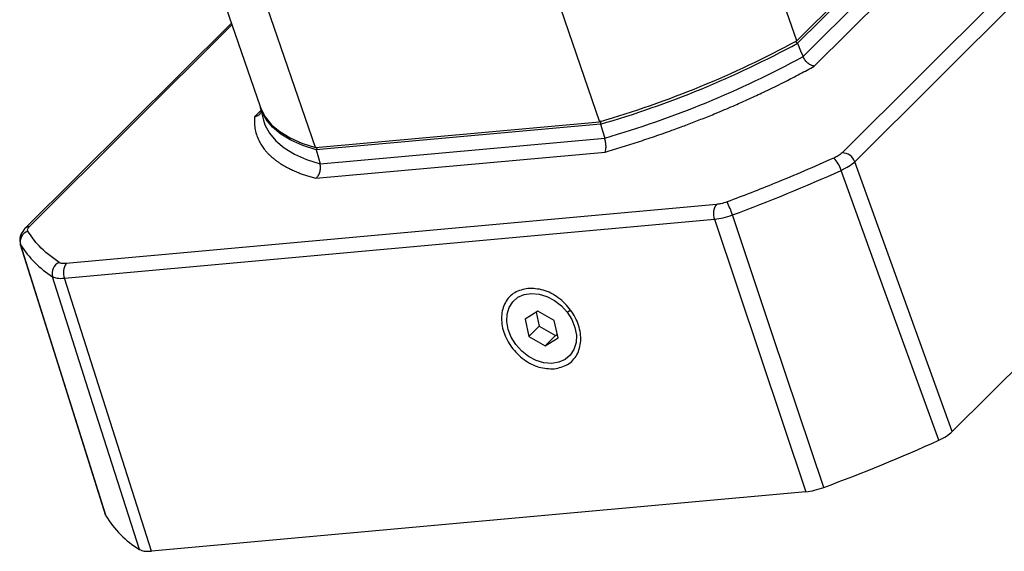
# Model space of a CAD drawing. Header units: millimetres. Extents: x 0 to 1136, y 0 to 802.
# Tile 14 of 19: x 945 to 1033, y 154 to 201. Entities that reach past the tile are written whole.
import ezdxf

# ---------------------------------------------------------------- set-up
doc = ezdxf.new("R2010")
doc.units = ezdxf.units.MM

msp = doc.modelspace()

# ---------------------------------------------------------------- linework, layer by layer
at = {"color": 0, "linetype": 'Continuous', "lineweight": 25}
for p, q in [((1049.8737, 220.8063), (1018.1964, 189.2837)), ((1019.3295, 188.4937), (1051.0068, 220.0162)), ((1014.1584, 199.2696), (1009.4267, 213.0257)), ((1014.1584, 199.2696), (1028.0042, 213.0478)), ((1028.0805, 212.8259), (1014.2347, 199.0478)), ((1014.7275, 197.8568), (1028.5997, 211.6612)), ((1015.727, 197.0111), (1029.8222, 211.0375)), ((961.5947, 207.166), (966.3265, 193.4099)), ((991.8578, 205.8165), (996.5895, 192.0604)), ((971.2632, 189.7646), (966.5315, 203.5207)), ((963.7682, 200.8474), (945.3709, 182.5399)), ((945.771, 182.7185), (963.8244, 200.6838)), ((1059.9169, 196.1902), (1028.0228, 164.4519)), ((966.3432, 193.3622), (966.5985, 192.3114)), ((966.413, 193.075), (965.8225, 192.4874)), ((966.5985, 192.3114), (966.6285, 192.1957)), ((971.2632, 189.7646), (996.5895, 192.0604)), ((996.6659, 191.8385), (971.3395, 189.5427)), ((971.6701, 188.3007), (997.0448, 190.6008)), ((971.2898, 187.0192), (997.0723, 189.3563)), ((1028.0228, 164.4519), (1019.3295, 188.4937)), ((1006.9966, 184.688), (949.0534, 179.4356)), ((948.8946, 178.1154), (1006.8378, 183.3678)), ((1006.8378, 183.3678), (1014.9842, 159.1016)), ((944.9472, 181.1949), (952.5367, 157.0541)), ((956.6444, 153.8133), (948.8946, 178.1154)), ((991.0788, 175.1901), (989.9445, 174.4801)), ((990.9228, 175.0924), (991.194, 173.8481)), ((992.549, 174.3589), (991.0788, 175.1901)), ((993.7069, 175.0836), (993.9288, 175.2562)), ((989.9445, 174.4801), (990.2804, 172.9389)), ((990.2804, 172.9389), (991.194, 173.8481)), ((991.194, 173.8481), (992.6643, 173.0169)), ((992.885, 172.8177), (992.549, 174.3589)), ((990.2804, 172.9389), (991.7507, 172.1077)), ((991.7507, 172.1077), (992.6643, 173.0169)), ((992.6643, 173.0169), (992.8203, 173.1145)), ((989.1226, 172.2142), (989.0859, 172.2225)), ((991.7507, 172.1077), (992.885, 172.8177)), ((1014.9842, 159.1016), (956.6444, 153.8133))]:
    msp.add_line(p, q, dxfattribs=at)
at = {"color": 0, "linetype": 'Continuous', "lineweight": 25, "flags": 128}
for points in [[(1014.2347, 199.0478), (1014.5107, 198.3808), (1014.7275, 197.8568)], [(966.3265, 193.4099), (966.392, 193.2335), (966.7906, 192.4815), (967.3598, 191.7943), (968.0962, 191.1757), (968.9958, 190.6293), (970.0534, 190.158), (971.2632, 189.7646)], [(971.3395, 189.5427), (970.1298, 189.9361), (969.0721, 190.4074), (968.1726, 190.9538), (967.4361, 191.5724), (966.867, 192.2596), (966.4683, 193.0116), (966.3663, 193.2996)], [(966.6285, 192.1957), (966.7643, 191.7909), (967.1648, 191.0337), (967.7374, 190.3418), (968.4789, 189.7193), (969.3851, 189.1696), (970.4509, 188.6958), (971.6701, 188.3007)], [(996.6659, 191.8385), (996.8781, 191.1454), (997.0448, 190.6008)], [(971.3395, 189.5427), (971.5246, 188.8472), (971.6701, 188.3007)], [(1026.8236, 163.6878), (1021.9386, 177.1798), (1018.1207, 187.7252)], [(1016.5691, 159.48), (1012.013, 173.0711), (1008.4329, 183.7499)], [(952.573, 156.9572), (948.3238, 170.4746), (944.9854, 181.0957)], [(955.5784, 153.9513), (951.2261, 167.5933), (947.8247, 178.2559)], [(989.1226, 172.2142), (988.7112, 172.8661), (988.4354, 173.5572), (988.3089, 174.2529), (988.3382, 174.9183), (988.5217, 175.5201), (988.8504, 176.028), (989.3076, 176.4167), (989.8705, 176.6665), (990.5108, 176.7651), (991.1964, 176.7074), (991.893, 176.4963), (992.5656, 176.1424), (993.1805, 175.6635), (993.7069, 175.0836)], [(993.7069, 175.0836), (994.1183, 174.4318), (994.3941, 173.7407), (994.5206, 173.045), (994.4913, 172.3795), (994.3077, 171.7778), (993.9791, 171.2698), (993.5219, 170.8812), (992.959, 170.6313), (992.3187, 170.5328), (991.6331, 170.5905), (990.9365, 170.8016), (990.2639, 171.1554), (989.649, 171.6343), (989.1226, 172.2142)]]:
    msp.add_lwpolyline(points, dxfattribs=at)
at = {"color": 0, "linetype": 'Continuous', "lineweight": 25}
for centre, radius, start, end in [((971.9237, 277.1831), 88.6243, 286.159878, 298.460864), ((972.0001, 276.9612), 88.6243, 286.159878, 298.460864), ((972.3214, 276.026), 88.9309, 286.141302, 298.47944), ((1015.6227, 186.9876), 2.6047, 16.450624, 44.791678), ((1018.213, 188.0999), 1.184, 19.426683, 90.799619), ((953.2061, 332.1295), 158.3241, 290.41522, 294.205522), ((1008.1492, 183.8797), 1.4078, 144.95691, 201.322086), ((1000.2169, 181.0594), 8.6453, 18.132183, 26.502797), ((945.8163, 182.0796), 0.6405, 94.05542, 133.793804), ((945.9494, 181.3641), 1.0007, 109.090555, 195.559227), ((952.639, 185.9088), 9.0413, 212.164317, 237.826415), ((948.8486, 178.5488), 1.065, 114.233606, 195.962414), ((950.206, 178.6272), 1.4078, 144.95691, 201.322086), ((960.9439, 309.6373), 160.1292, 290.326956, 294.293786), ((960.3731, 161.7506), 9.1552, 211.572279, 238.418453)]:
    msp.add_arc(centre, radius, start, end, dxfattribs=at)
for points, knots in [([(1014.0525, 199.2117), (1014.0756, 199.1909), (1014.1363, 199.1363), (1014.197, 199.0816), (1014.2347, 199.0478)], [0, 0, 0, 0, 0.3795989, 1, 1, 1, 1]), ([(1015.727, 197.0111), (1015.6346, 197.0269), (1015.4497, 197.0585), (1015.1578, 197.2504), (1014.8945, 197.5242), (1014.7832, 197.7459), (1014.7275, 197.8568)], [0, 0, 0, 0, 0.2501347, 0.5001924, 0.7501271, 1, 1, 1, 1]), ([(997.0723, 189.3563), (997.5854, 189.5078), (998.6116, 189.8106), (1000.1496, 190.3002), (1001.6883, 190.8164), (1002.9265, 191.2553), (1003.8376, 191.5905), (1004.4362, 191.8153), (1005.0185, 192.0382), (1005.6135, 192.2705), (1006.2057, 192.5063), (1006.7135, 192.7125), (1007.2877, 192.9492), (1007.9136, 193.2121), (1008.6268, 193.5192), (1009.2944, 193.8131), (1009.9302, 194.0988), (1010.5748, 194.3948), (1011.1433, 194.6616), (1011.746, 194.9493), (1012.4015, 195.2686), (1013.1196, 195.6275), (1013.8081, 195.9802), (1014.4485, 196.3159), (1015.094, 196.6617), (1015.516, 196.8947), (1015.727, 197.0111)], [0, 0, 0, 0, 0.0779234, 0.1558512, 0.2337799, 0.3126733, 0.345836, 0.3744319, 0.4054189, 0.4364058, 0.4673926, 0.4983793, 0.5165353, 0.5584081, 0.5981402, 0.6311662, 0.6665797, 0.7019931, 0.7374064, 0.7611877, 0.8031177, 0.8484689, 0.8845298, 0.92302, 0.9615101, 1, 1, 1, 1]), ([(965.8225, 192.4874), (965.8176, 192.2906), (965.8078, 191.897), (965.8867, 191.3351), (966.0352, 190.7937), (966.2164, 190.3765), (966.3819, 190.0791), (966.5025, 189.8872), (966.631, 189.7039), (966.7743, 189.5202), (966.9289, 189.341), (967.0721, 189.1904), (967.2432, 189.0229), (967.4424, 188.8442), (967.6893, 188.6465), (967.9374, 188.4665), (968.1892, 188.2996), (968.4608, 188.1354), (968.7153, 187.995), (968.9982, 187.8501), (969.3223, 187.6974), (969.7016, 187.5374), (970.0878, 187.3906), (970.4671, 187.2601), (970.8688, 187.1344), (971.1495, 187.0576), (971.2898, 187.0192)], [0, 0, 0, 0, 0.0779234, 0.1558512, 0.2337799, 0.3126731, 0.3458343, 0.3744319, 0.4054189, 0.4364058, 0.4673926, 0.4983793, 0.5165439, 0.5584095, 0.59813, 0.6311662, 0.6665797, 0.7019931, 0.7374064, 0.7611923, 0.8031195, 0.8484583, 0.8845298, 0.92302, 0.9615101, 1, 1, 1, 1]), ([(965.8225, 192.4874), (965.9327, 192.5223), (966.153, 192.592), (966.3676, 192.782), (966.4192, 192.9343), (966.4355, 192.9825)], [0, 0, 0, 0, 0.4062435, 0.8123621, 1, 1, 1, 1]), ([(996.652, 192.1693), (996.6546, 192.1076), (996.6592, 191.9973), (996.6638, 191.887), (996.6659, 191.8385)], [0, 0, 0, 0, 0.56, 1, 1, 1, 1]), ([(997.0723, 189.3563), (997.0993, 189.4213), (997.1533, 189.5509), (997.1711, 189.87), (997.1396, 190.2387), (997.0764, 190.4801), (997.0448, 190.6008)], [0, 0, 0, 0, 0.250515, 0.5003229, 0.7501427, 1, 1, 1, 1]), ([(971.4013, 189.7771), (971.3938, 189.7489), (971.3732, 189.6708), (971.3526, 189.5926), (971.3395, 189.5427)], [0, 0, 0, 0, 0.3613517, 1, 1, 1, 1]), ([(1017.4711, 188.8227), (1015.7289, 188.0583), (1012.6178, 186.6935), (1009.3788, 185.46), (1007.9537, 184.9173)], [0, 0, 0, 0, 0.56, 1, 1, 1, 1]), ([(1018.1964, 189.2837), (1018.0907, 189.1943), (1017.947, 189.0727), (1017.6757, 188.9195), (1017.5435, 188.8569), (1017.4711, 188.8227)], [0, 0, 0, 0, 0.5570767, 0.7577664, 1, 1, 1, 1]), ([(971.2898, 187.0192), (971.3665, 187.0885), (971.5198, 187.2271), (971.6679, 187.5579), (971.7344, 187.9357), (971.6915, 188.179), (971.6701, 188.3007)], [0, 0, 0, 0, 0.2501347, 0.5001924, 0.7501271, 1, 1, 1, 1]), ([(1018.1207, 187.7252), (1018.3684, 187.8479), (1018.8638, 188.0932), (1019.1743, 188.3602), (1019.3295, 188.4937)], [0, 0, 0, 0, 0.5, 1, 1, 1, 1]), ([(1007.9537, 184.9173), (1007.7693, 184.8562), (1007.5184, 184.7732), (1007.1993, 184.7114), (1007.0683, 184.6963), (1006.9966, 184.688)], [0, 0, 0, 0, 0.5571008, 0.7577638, 1, 1, 1, 1]), ([(1006.8378, 183.3678), (1007.0926, 183.4025), (1007.6023, 183.4721), (1008.156, 183.6573), (1008.4329, 183.7499)], [0, 0, 0, 0, 0.5, 1, 1, 1, 1]), ([(945.6221, 182.3097), (945.6066, 182.3753), (945.5854, 182.4644), (945.6733, 182.6122), (945.7364, 182.6809), (945.771, 182.7185)], [0, 0, 0, 0, 0.5570777, 0.7577667, 1, 1, 1, 1]), ([(945.374, 182.543), (945.2353, 182.3765), (945.0083, 182.104), (944.8804, 181.6113), (944.9244, 181.3385), (944.9475, 181.1951)], [0, 0, 0, 0, 0.427173, 0.6988021, 1, 1, 1, 1]), ([(948.4115, 179.5199), (947.7711, 179.9918), (946.6274, 180.8345), (945.9293, 181.859), (945.6221, 182.3097)], [0, 0, 0, 0, 0.56, 1, 1, 1, 1]), ([(949.0534, 179.4356), (948.9015, 179.4304), (948.6948, 179.4234), (948.5052, 179.47), (948.4446, 179.5023), (948.4115, 179.5199)], [0, 0, 0, 0, 0.5570705, 0.7577679, 1, 1, 1, 1]), ([(947.8247, 178.2559), (947.9503, 178.1998), (948.2014, 178.0875), (948.6635, 178.1061), (948.8946, 178.1154)], [0, 0, 0, 0, 0.5, 1, 1, 1, 1]), ([(990.2061, 177.2111), (989.7876, 177.1177), (988.9505, 176.9309), (988.1126, 176.0015), (987.7591, 174.7497), (987.96, 173.3174), (988.6813, 171.9322), (989.8102, 170.8148), (991.1907, 170.0865), (992.0983, 170.0578), (992.5521, 170.0435)], [0, 0, 0, 0, 0.1249828, 0.2499756, 0.3749828, 0.5, 0.6250172, 0.7500244, 0.8750172, 1, 1, 1, 1]), ([(992.5521, 170.0435), (992.9706, 170.1369), (993.8077, 170.3237), (994.6456, 171.2531), (994.9991, 172.5049), (994.7982, 173.9372), (994.0769, 175.3224), (992.948, 176.4399), (991.5675, 177.1681), (990.6599, 177.1968), (990.2061, 177.2111)], [0, 0, 0, 0, 0.1249828, 0.2499756, 0.3749828, 0.5, 0.6250172, 0.7500244, 0.8750172, 1, 1, 1, 1]), ([(1026.8236, 163.6878), (1027.0698, 163.8092), (1027.5621, 164.0519), (1027.8693, 164.3186), (1028.0228, 164.4519)], [0, 0, 0, 0, 0.5000577, 1, 1, 1, 1]), ([(1014.9842, 159.1016), (1015.2375, 159.1353), (1015.7441, 159.2025), (1016.2942, 159.3875), (1016.5691, 159.48)], [0, 0, 0, 0, 0.5000577, 1, 1, 1, 1]), ([(955.5784, 153.9513), (955.704, 153.8951), (955.9553, 153.7828), (956.4147, 153.8031), (956.6444, 153.8133)], [0, 0, 0, 0, 0.5000577, 1, 1, 1, 1])]:
    msp.add_open_spline(points, degree=3, knots=knots, dxfattribs=at)

doc.saveas('drawing.dxf')
